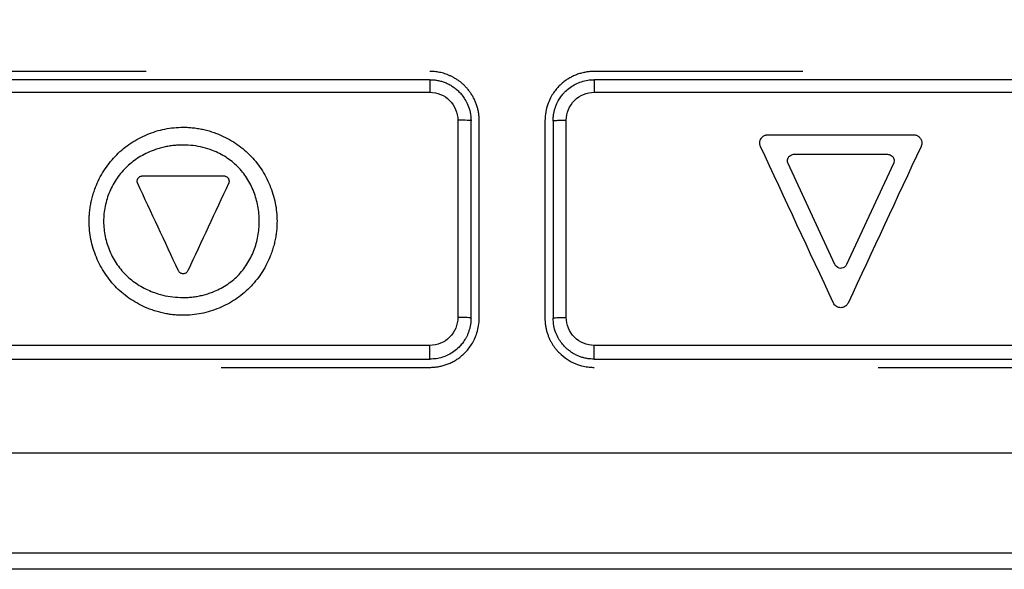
# Model space of a CAD drawing. Header units: millimetres. Extents: x -0.43 to 1.28, y -0.94 to 1.34.
# Tile 56 of 177: x 0.2781 to 0.3081, y 0.2377 to 0.2544. Entities that reach past the tile are written whole.
import ezdxf

# ---------------------------------------------------------------- set-up
doc = ezdxf.new("R2010")
doc.units = ezdxf.units.MM

msp = doc.modelspace()

# ---------------------------------------------------------------- linework, layer by layer
at = {"color": 7, "linetype": 'Continuous', "lineweight": 25}
for p, q in [((0.281994, 0.252797), (0.27564, 0.252797)), ((0.301996, 0.252797), (0.29564, 0.252797)), ((0.291488, 0.251314), (0.291489, 0.245314)), ((0.29189, 0.245297), (0.29189, 0.251297)), ((0.29214, 0.245297), (0.29214, 0.251297)), ((0.29414, 0.251297), (0.29414, 0.245297)), ((0.29439, 0.251297), (0.29439, 0.245297)), ((0.294791, 0.245314), (0.294791, 0.251314)), ((0.305371, 0.25087), (0.30539, 0.250869)), ((0.305578, 0.250756), (0.305588, 0.25074)), ((0.300704, 0.250519), (0.300697, 0.250536)), ((0.30297, 0.246923), (0.301544, 0.249997)), ((0.304754, 0.249997), (0.303327, 0.246923)), ((0.283269, 0.246736), (0.28326, 0.246719)), ((0.283125, 0.246644), (0.283105, 0.246645)), ((0.303149, 0.245612), (0.303119, 0.245614)), ((0.303372, 0.245754), (0.303357, 0.245728)), ((0.284284, 0.243797), (0.29064, 0.243797)), ((0.304286, 0.243797), (0.31064, 0.243797)), ((0.313049, 0.238147), (0.27323, 0.238147)), ((0.313049, 0.237657), (0.27323, 0.237656))]:
    msp.add_line(p, q, dxfattribs=at)
for points, knots in [([(0.26014, 0.26844), (0.26014, 0.26629), (0.26014, 0.264005), (0.26014, 0.261719), (0.26014, 0.261517), (0.260139, 0.26145), (0.260144, 0.261316), (0.26015, 0.26125), (0.260195, 0.260921), (0.26028, 0.260667), (0.260514, 0.260188), (0.260663, 0.259961), (0.260933, 0.259497), (0.261067, 0.259264), (0.261738, 0.258102), (0.264423, 0.253452), (0.267377, 0.248334), (0.26993, 0.243913), (0.270333, 0.243215), (0.270535, 0.242866), (0.2706, 0.242747), (0.270743, 0.242521), (0.271138, 0.241981), (0.271912, 0.241424), (0.272689, 0.241236), (0.273087, 0.241197), (0.273222, 0.241197), (0.273491, 0.241197), (0.275778, 0.241197), (0.282371, 0.241197), (0.29314, 0.241197), (0.303909, 0.241197), (0.310502, 0.241197), (0.312789, 0.241197), (0.313058, 0.241197), (0.313192, 0.2412), (0.313591, 0.241243), (0.314372, 0.241431), (0.315151, 0.241977), (0.31554, 0.24252), (0.31568, 0.242748), (0.315745, 0.242866), (0.315946, 0.243215), (0.316349, 0.243913), (0.318902, 0.248335), (0.321857, 0.253452), (0.324541, 0.258103), (0.325213, 0.259265), (0.325346, 0.259498), (0.325616, 0.259962), (0.325766, 0.260188), (0.325999, 0.260668), (0.326105, 0.260985), (0.326135, 0.261317), (0.326141, 0.261451), (0.32614, 0.261518), (0.32614, 0.26172), (0.32614, 0.264006), (0.32614, 0.266291), (0.32614, 0.268441)], [0, 0, 0, 0, 0.0625, 0.066406, 0.066406, 0.068359, 0.068359, 0.070312, 0.070312, 0.078125, 0.078125, 0.085937, 0.085937, 0.09375, 0.09375, 0.125, 0.25, 0.265625, 0.273438, 0.273438, 0.277344, 0.277344, 0.28125, 0.296875, 0.304688, 0.304688, 0.308594, 0.308594, 0.3125, 0.375, 0.5, 0.625, 0.6875, 0.691406, 0.691406, 0.695313, 0.695313, 0.703125, 0.71875, 0.722656, 0.722656, 0.726563, 0.726563, 0.734375, 0.75, 0.875, 0.90625, 0.90625, 0.914062, 0.914062, 0.921875, 0.921875, 0.929687, 0.931641, 0.931641, 0.933594, 0.933594, 0.9375, 1, 1, 1, 1]), ([(0.29214, 0.251297), (0.292139, 0.251339), (0.292137, 0.251423), (0.29212, 0.251546), (0.292095, 0.251666), (0.292062, 0.25178), (0.29202, 0.251889), (0.29197, 0.251992), (0.291915, 0.25209), (0.291854, 0.25218), (0.291788, 0.252264), (0.291718, 0.252342), (0.291644, 0.252413), (0.291568, 0.252477), (0.29149, 0.252534), (0.29141, 0.252585), (0.29133, 0.25263), (0.291249, 0.252669), (0.291169, 0.252702), (0.291089, 0.252729), (0.29101, 0.252751), (0.290932, 0.252769), (0.290856, 0.252782), (0.290782, 0.252791), (0.29071, 0.252796), (0.290663, 0.252797), (0.29064, 0.252797)], [0, 0, 0, 0, 0.053795, 0.106535, 0.15822, 0.20885, 0.258426, 0.306947, 0.354413, 0.400824, 0.446181, 0.490483, 0.53373, 0.575923, 0.617061, 0.657145, 0.696174, 0.734149, 0.771069, 0.806935, 0.841747, 0.875506, 0.90821, 0.93986, 0.970457, 1, 1, 1, 1]), ([(0.29564, 0.252797), (0.295597, 0.252796), (0.295512, 0.252794), (0.295384, 0.252777), (0.295258, 0.25275), (0.295133, 0.252711), (0.295012, 0.252662), (0.294895, 0.252601), (0.294782, 0.25253), (0.294676, 0.252449), (0.29458, 0.252361), (0.294488, 0.252261), (0.294396, 0.252141), (0.294302, 0.251985), (0.294218, 0.251791), (0.294153, 0.251558), (0.294144, 0.251387), (0.29414, 0.251297)], [0, 0, 0, 0, 0.054135, 0.108635, 0.163499, 0.218728, 0.274322, 0.330282, 0.386609, 0.443302, 0.500362, 0.552018, 0.61633, 0.693292, 0.782897, 0.885137, 1, 1, 1, 1]), ([(0.29064, 0.252547), (0.29064, 0.252547), (0.290639, 0.252539), (0.290639, 0.252502), (0.290638, 0.252473), (0.290638, 0.252399), (0.290638, 0.252354), (0.290638, 0.25226), (0.290638, 0.25221), (0.290638, 0.252164)], [0, 0, 0, 0, 0.25, 0.25, 0.5, 0.5, 0.75, 0.75, 1, 1, 1, 1]), ([(0.29064, 0.252547), (0.290678, 0.252546), (0.290756, 0.252544), (0.290873, 0.252527), (0.290989, 0.252499), (0.291104, 0.25246), (0.291217, 0.252408), (0.291326, 0.252345), (0.291429, 0.252269), (0.291526, 0.252182), (0.291621, 0.252076), (0.291716, 0.251942), (0.291804, 0.251766), (0.291875, 0.251547), (0.291885, 0.251384), (0.29189, 0.251297)], [0, 0, 0, 0, 0.058863, 0.118766, 0.17971, 0.241694, 0.30472, 0.368787, 0.433896, 0.500048, 0.56736, 0.651026, 0.751033, 0.867364, 1, 1, 1, 1]), ([(0.29439, 0.251297), (0.294391, 0.251334), (0.294393, 0.251407), (0.294407, 0.251512), (0.294428, 0.25161), (0.294456, 0.251702), (0.294488, 0.251786), (0.294524, 0.251863), (0.294562, 0.251932), (0.294602, 0.251995), (0.294642, 0.252051), (0.294681, 0.2521), (0.29472, 0.252144), (0.29479, 0.252217), (0.294903, 0.252313), (0.29507, 0.252415), (0.295251, 0.25249), (0.295443, 0.252538), (0.295574, 0.252544), (0.29564, 0.252547)], [0, 0, 0, 0, 0.056732, 0.110752, 0.16206, 0.210655, 0.256538, 0.299708, 0.340164, 0.377907, 0.412937, 0.445253, 0.474855, 0.501743, 0.600717, 0.700029, 0.799679, 0.899669, 1, 1, 1, 1]), ([(0.29564, 0.252547), (0.29564, 0.252547), (0.29564, 0.252539), (0.295641, 0.252502), (0.295641, 0.252473), (0.295641, 0.252399), (0.295642, 0.252354), (0.295642, 0.25226), (0.295642, 0.25221), (0.295642, 0.252164)], [0, 0, 0, 0, 0.25, 0.25, 0.5, 0.5, 0.75, 0.75, 1, 1, 1, 1]), ([(0.290638, 0.252164), (0.29086, 0.252164), (0.291082, 0.252072), (0.291396, 0.251758), (0.291488, 0.251538), (0.291488, 0.251314)], [0, 0, 0, 0, 0.5, 0.5, 1, 1, 1, 1]), ([(0.294791, 0.251314), (0.294791, 0.251537), (0.294882, 0.251758), (0.295197, 0.252073), (0.295418, 0.252164), (0.295642, 0.252164)], [0, 0, 0, 0, 0.5, 0.5, 1, 1, 1, 1]), ([(0.29189, 0.251297), (0.29189, 0.251302), (0.291846, 0.251306), (0.291698, 0.251312), (0.291593, 0.251314), (0.291488, 0.251314)], [0, 0, 0, 0, 0.5, 0.5, 1, 1, 1, 1]), ([(0.29439, 0.251297), (0.29439, 0.251299), (0.294398, 0.251301), (0.294437, 0.251306), (0.294468, 0.251308), (0.294546, 0.251311), (0.294594, 0.251312), (0.294692, 0.251314), (0.294743, 0.251314), (0.294791, 0.251314)], [0, 0, 0, 0, 0.25, 0.25, 0.5, 0.5, 0.75, 0.75, 1, 1, 1, 1]), ([(0.280263, 0.248241), (0.280264, 0.248294), (0.280265, 0.248401), (0.280279, 0.24856), (0.280302, 0.248718), (0.280333, 0.248875), (0.280374, 0.24903), (0.280424, 0.249185), (0.280529, 0.249461), (0.280731, 0.249841), (0.281088, 0.250276), (0.281523, 0.250633), (0.28194, 0.250853), (0.282294, 0.250981), (0.282566, 0.25105), (0.282843, 0.251093), (0.283029, 0.251098), (0.283123, 0.251101)], [0, 0, 0, 0, 0.035789, 0.071399, 0.106944, 0.142541, 0.178303, 0.214345, 0.250777, 0.375993, 0.500224, 0.624254, 0.749863, 0.813151, 0.875529, 0.937606, 1, 1, 1, 1]), ([(0.283123, 0.251101), (0.283176, 0.2511), (0.283283, 0.251098), (0.283443, 0.251084), (0.283601, 0.251062), (0.283758, 0.25103), (0.283913, 0.250989), (0.284068, 0.25094), (0.284344, 0.250834), (0.284725, 0.250632), (0.285159, 0.250275), (0.285516, 0.24984), (0.285735, 0.249423), (0.285863, 0.24907), (0.285932, 0.248797), (0.285975, 0.24852), (0.28598, 0.248334), (0.285983, 0.248241)], [0, 0, 0, 0, 0.035793, 0.071404, 0.10695, 0.142545, 0.178306, 0.214346, 0.250777, 0.376002, 0.500221, 0.62423, 0.749864, 0.813126, 0.875497, 0.937583, 1, 1, 1, 1]), ([(0.300697, 0.250536), (0.300692, 0.250549), (0.300684, 0.250576), (0.300679, 0.250617), (0.300682, 0.250659), (0.300689, 0.250686), (0.300693, 0.250699)], [0, 0, 0, 0, 0.25236, 0.498252, 0.745038, 1, 1, 1, 1]), ([(0.300693, 0.250699), (0.300696, 0.250709), (0.300703, 0.250729), (0.300714, 0.250747), (0.300719, 0.250756)], [0, 0, 0, 0, 0.497061, 1, 1, 1, 1]), ([(0.30073, 0.250771), (0.300739, 0.250782), (0.300756, 0.250803), (0.300789, 0.250829), (0.300825, 0.250849), (0.300852, 0.250857), (0.300865, 0.250862)], [0, 0, 0, 0, 0.252336, 0.498236, 0.745038, 1, 1, 1, 1]), ([(0.300865, 0.250862), (0.300875, 0.250864), (0.300895, 0.250869), (0.300916, 0.250869), (0.300927, 0.250869)], [0, 0, 0, 0, 0.49716, 1, 1, 1, 1]), ([(0.30539, 0.250869), (0.305404, 0.250867), (0.305431, 0.250864), (0.30547, 0.25085), (0.305507, 0.25083), (0.305528, 0.250812), (0.305539, 0.250803)], [0, 0, 0, 0, 0.252318, 0.498212, 0.745019, 1, 1, 1, 1]), ([(0.305539, 0.250803), (0.305546, 0.250796), (0.305561, 0.250781), (0.305572, 0.250764), (0.305578, 0.250756)], [0, 0, 0, 0, 0.497147, 1, 1, 1, 1]), ([(0.305588, 0.25074), (0.305594, 0.250727), (0.305606, 0.250702), (0.305615, 0.250662), (0.305618, 0.25062), (0.305615, 0.250593), (0.305613, 0.250579)], [0, 0, 0, 0, 0.252114, 0.497901, 0.74476, 1, 1, 1, 1]), ([(0.283123, 0.25056), (0.28307, 0.250559), (0.282966, 0.250557), (0.28281, 0.250543), (0.282656, 0.25052), (0.282504, 0.250488), (0.282354, 0.250446), (0.282107, 0.250361), (0.281778, 0.250201), (0.281406, 0.249917), (0.281099, 0.249562), (0.280875, 0.24915), (0.280734, 0.248701), (0.280688, 0.248236), (0.280736, 0.24777), (0.280878, 0.247323), (0.281104, 0.246912), (0.28141, 0.24656), (0.281782, 0.246277), (0.282157, 0.246096), (0.282504, 0.245989), (0.282811, 0.245932), (0.283018, 0.245925), (0.283123, 0.245921)], [0, 0, 0, 0, 0.021134, 0.042077, 0.062904, 0.083691, 0.104516, 0.125455, 0.188649, 0.250733, 0.312539, 0.375629, 0.438268, 0.50052, 0.562666, 0.625403, 0.688176, 0.750177, 0.811949, 0.874964, 0.916516, 0.957991, 1, 1, 1, 1]), ([(0.283123, 0.245921), (0.283175, 0.245922), (0.283278, 0.245924), (0.283431, 0.245938), (0.283582, 0.245962), (0.283732, 0.245994), (0.283878, 0.246036), (0.28412, 0.246122), (0.284442, 0.246283), (0.284799, 0.246572), (0.285085, 0.24693), (0.285289, 0.247342), (0.285416, 0.247786), (0.285456, 0.248244), (0.285415, 0.248703), (0.285288, 0.249146), (0.285082, 0.249557), (0.284794, 0.249914), (0.284437, 0.250201), (0.284071, 0.250384), (0.283731, 0.250492), (0.28343, 0.25055), (0.283226, 0.250556), (0.283123, 0.25056)], [0, 0, 0, 0, 0.0212206, 0.0422174, 0.0630699, 0.083859, 0.1046664, 0.1255737, 0.1889529, 0.2508428, 0.3121493, 0.3755194, 0.43769, 0.5003733, 0.5630422, 0.625353, 0.6885187, 0.750196, 0.8116976, 0.8749406, 0.9164502, 0.9579221, 1, 1, 1, 1]), ([(0.305613, 0.250579), (0.305611, 0.250568), (0.305606, 0.250548), (0.305598, 0.250529), (0.305594, 0.250519)], [0, 0, 0, 0, 0.49698, 1, 1, 1, 1]), ([(0.281737, 0.249403), (0.281734, 0.249412), (0.281728, 0.249429), (0.281726, 0.249456), (0.281727, 0.249483), (0.281732, 0.249501), (0.281734, 0.249509)], [0, 0, 0, 0, 0.246207, 0.498522, 0.750187, 1, 1, 1, 1]), ([(0.281734, 0.249509), (0.281736, 0.249516), (0.281741, 0.249528), (0.281748, 0.24954), (0.281751, 0.249546)], [0, 0, 0, 0, 0.4930227, 1, 1, 1, 1]), ([(0.281758, 0.249556), (0.281764, 0.249562), (0.281775, 0.249576), (0.281797, 0.249593), (0.28182, 0.249607), (0.281837, 0.249612), (0.281846, 0.249615)], [0, 0, 0, 0, 0.2470669, 0.4992878, 0.7508375, 1, 1, 1, 1]), ([(0.281846, 0.249615), (0.281852, 0.249616), (0.281866, 0.249619), (0.281879, 0.249619), (0.281886, 0.24962)], [0, 0, 0, 0, 0.494017, 1, 1, 1, 1]), ([(0.284375, 0.249619), (0.284383, 0.249618), (0.284401, 0.249616), (0.284427, 0.249607), (0.284451, 0.249594), (0.284465, 0.249583), (0.284472, 0.249577)], [0, 0, 0, 0, 0.24703, 0.499202, 0.750703, 1, 1, 1, 1]), ([(0.284472, 0.249577), (0.284477, 0.249572), (0.284486, 0.249563), (0.284494, 0.249551), (0.284498, 0.249546)], [0, 0, 0, 0, 0.493937, 1, 1, 1, 1]), ([(0.284504, 0.249535), (0.284508, 0.249527), (0.284515, 0.249511), (0.284521, 0.249485), (0.284524, 0.249458), (0.284521, 0.24944), (0.28452, 0.249431)], [0, 0, 0, 0, 0.2460889, 0.4983974, 0.7500924, 1, 1, 1, 1]), ([(0.28452, 0.249431), (0.284519, 0.249424), (0.284516, 0.249411), (0.28451, 0.249399), (0.284508, 0.249392)], [0, 0, 0, 0, 0.492984, 1, 1, 1, 1]), ([(0.283123, 0.245381), (0.283069, 0.245381), (0.282962, 0.245383), (0.282803, 0.245397), (0.282645, 0.24542), (0.282488, 0.245451), (0.282332, 0.245492), (0.282178, 0.245542), (0.281902, 0.245648), (0.281521, 0.245849), (0.281087, 0.246206), (0.28073, 0.246641), (0.28051, 0.247058), (0.280382, 0.247412), (0.280314, 0.247684), (0.280271, 0.247961), (0.280265, 0.248147), (0.280263, 0.248241)], [0, 0, 0, 0, 0.035789, 0.071399, 0.106943, 0.142538, 0.1783, 0.214342, 0.250776, 0.375995, 0.50022, 0.624232, 0.749864, 0.813132, 0.875504, 0.937588, 1, 1, 1, 1]), ([(0.285983, 0.248241), (0.285982, 0.248187), (0.28598, 0.24808), (0.285966, 0.247921), (0.285944, 0.247763), (0.285912, 0.247606), (0.285872, 0.247451), (0.285822, 0.247297), (0.285716, 0.247021), (0.285515, 0.24664), (0.285158, 0.246205), (0.284723, 0.245848), (0.284306, 0.245628), (0.283952, 0.2455), (0.283679, 0.245431), (0.283403, 0.245388), (0.283216, 0.245383), (0.283123, 0.245381)], [0, 0, 0, 0, 0.035787, 0.071396, 0.106941, 0.142538, 0.178301, 0.214343, 0.250777, 0.375997, 0.500224, 0.624261, 0.749862, 0.813152, 0.87553, 0.937606, 1, 1, 1, 1]), ([(0.283105, 0.246645), (0.283092, 0.246648), (0.283066, 0.246653), (0.28303, 0.246673), (0.283, 0.246701), (0.282986, 0.246724), (0.28298, 0.246736)], [0, 0, 0, 0, 0.246038, 0.495834, 0.747696, 1, 1, 1, 1]), ([(0.28326, 0.246719), (0.283252, 0.246708), (0.283236, 0.246687), (0.283203, 0.246663), (0.283165, 0.246647), (0.283138, 0.246645), (0.283125, 0.246644)], [0, 0, 0, 0, 0.246136, 0.495955, 0.74781, 1, 1, 1, 1]), ([(0.303119, 0.245614), (0.303105, 0.245616), (0.303078, 0.245621), (0.30304, 0.245637), (0.302998, 0.245662), (0.302956, 0.2457), (0.302936, 0.245736), (0.302926, 0.245754)], [0, 0, 0, 0, 0.163319, 0.329292, 0.502553, 0.750322, 1, 1, 1, 1]), ([(0.303357, 0.245728), (0.30335, 0.245717), (0.303334, 0.245694), (0.303303, 0.245666), (0.303263, 0.245639), (0.303211, 0.245616), (0.30317, 0.245614), (0.303149, 0.245612)], [0, 0, 0, 0, 0.163389, 0.329383, 0.502591, 0.750374, 1, 1, 1, 1]), ([(0.291489, 0.245314), (0.291489, 0.245092), (0.291397, 0.244871), (0.291082, 0.244556), (0.290862, 0.244464), (0.290638, 0.244464)], [0, 0, 0, 0, 0.5, 0.5, 1, 1, 1, 1]), ([(0.29189, 0.245297), (0.291889, 0.24526), (0.291887, 0.245188), (0.291873, 0.245082), (0.291851, 0.244982), (0.291822, 0.244888), (0.291789, 0.244801), (0.29175, 0.244721), (0.291708, 0.244647), (0.291664, 0.244579), (0.291619, 0.244518), (0.291572, 0.244463), (0.291494, 0.24438), (0.291374, 0.244278), (0.291202, 0.244175), (0.291019, 0.244101), (0.290831, 0.244055), (0.290703, 0.24405), (0.29064, 0.244047)], [0, 0, 0, 0, 0.056473, 0.11074, 0.162802, 0.212658, 0.260309, 0.305755, 0.348994, 0.390028, 0.428856, 0.465478, 0.499893, 0.603434, 0.705213, 0.805232, 0.903494, 1, 1, 1, 1]), ([(0.29064, 0.243797), (0.290681, 0.243798), (0.290763, 0.2438), (0.290888, 0.243816), (0.291012, 0.243842), (0.291136, 0.243879), (0.291257, 0.243928), (0.291376, 0.243988), (0.291491, 0.244059), (0.2916, 0.244142), (0.291707, 0.24424), (0.291812, 0.244356), (0.291912, 0.244496), (0.292003, 0.244662), (0.292077, 0.244852), (0.292129, 0.245067), (0.292136, 0.245219), (0.29214, 0.245297)], [0, 0, 0, 0, 0.052171, 0.105195, 0.159074, 0.213808, 0.269398, 0.325845, 0.38315, 0.441314, 0.500336, 0.566925, 0.640191, 0.720134, 0.80675, 0.90004, 1, 1, 1, 1]), ([(0.29189, 0.245297), (0.29189, 0.245299), (0.291881, 0.245301), (0.291842, 0.245306), (0.291812, 0.245308), (0.291733, 0.245311), (0.291686, 0.245312), (0.291587, 0.245314), (0.291536, 0.245314), (0.291489, 0.245314)], [0, 0, 0, 0, 0.25, 0.25, 0.5, 0.5, 0.75, 0.75, 1, 1, 1, 1]), ([(0.29414, 0.245297), (0.294141, 0.245257), (0.294143, 0.245179), (0.294157, 0.245063), (0.294178, 0.244953), (0.294207, 0.244849), (0.294242, 0.244751), (0.294281, 0.244659), (0.294325, 0.244573), (0.294372, 0.244494), (0.294422, 0.244421), (0.294473, 0.244353), (0.294525, 0.244292), (0.294631, 0.244181), (0.294808, 0.244037), (0.295059, 0.243905), (0.295289, 0.243833), (0.295464, 0.243805), (0.295574, 0.243798), (0.295625, 0.243797), (0.29564, 0.243797)], [0, 0, 0, 0, 0.050907, 0.100141, 0.147703, 0.193591, 0.237807, 0.28035, 0.321219, 0.360416, 0.39794, 0.43379, 0.467968, 0.500473, 0.629811, 0.756166, 0.859719, 0.934894, 0.981657, 1, 1, 1, 1]), ([(0.29439, 0.245297), (0.29439, 0.245302), (0.294433, 0.245306), (0.294582, 0.245312), (0.294686, 0.245314), (0.294791, 0.245314)], [0, 0, 0, 0, 0.5, 0.5, 1, 1, 1, 1]), ([(0.29564, 0.244047), (0.295605, 0.244048), (0.295535, 0.24405), (0.29543, 0.244063), (0.295325, 0.244086), (0.295222, 0.244117), (0.295121, 0.244158), (0.295022, 0.244208), (0.294928, 0.244268), (0.294838, 0.244336), (0.294745, 0.244421), (0.294647, 0.244532), (0.294548, 0.244678), (0.294464, 0.244856), (0.294402, 0.245066), (0.294394, 0.245218), (0.29439, 0.245297)], [0, 0, 0, 0, 0.053314, 0.10719, 0.161626, 0.216624, 0.272184, 0.328305, 0.38499, 0.442237, 0.500047, 0.578881, 0.6683, 0.768297, 0.878866, 1, 1, 1, 1]), ([(0.295642, 0.244464), (0.295419, 0.244464), (0.295198, 0.244556), (0.294883, 0.24487), (0.294791, 0.245091), (0.294791, 0.245314)], [0, 0, 0, 0, 0.5, 0.5, 1, 1, 1, 1]), ([(0.29064, 0.244047), (0.29064, 0.244047), (0.290639, 0.244056), (0.290639, 0.244097), (0.290639, 0.244129), (0.290638, 0.244211), (0.290638, 0.244261), (0.290638, 0.244364), (0.290638, 0.244416), (0.290638, 0.244464)], [0, 0, 0, 0, 0.25, 0.25, 0.5, 0.5, 0.75, 0.75, 1, 1, 1, 1]), ([(0.29564, 0.244047), (0.29564, 0.244047), (0.29564, 0.244056), (0.295641, 0.244097), (0.295641, 0.244129), (0.295642, 0.244212), (0.295642, 0.244261), (0.295642, 0.244364), (0.295642, 0.244416), (0.295642, 0.244464)], [0, 0, 0, 0, 0.25, 0.25, 0.5, 0.5, 0.75, 0.75, 1, 1, 1, 1])]:
    msp.add_open_spline(points, degree=3, knots=knots, dxfattribs=at)
for points in [[(0.29064, 0.252547), (0.285638, 0.252547), (0.280638, 0.252547), (0.27564, 0.252547)], [(0.31064, 0.252547), (0.305641, 0.252547), (0.300641, 0.252547), (0.29564, 0.252547)], [(0.275625, 0.252165), (0.280627, 0.252164), (0.285632, 0.252164), (0.290638, 0.252164)], [(0.295642, 0.252164), (0.300648, 0.252164), (0.305652, 0.252165), (0.310655, 0.252165)], [(0.300719, 0.250756), (0.300723, 0.250761), (0.300726, 0.250766), (0.30073, 0.250771)], [(0.300927, 0.250869), (0.302408, 0.25087), (0.30389, 0.25087), (0.305371, 0.25087)], [(0.302926, 0.245754), (0.302185, 0.247343), (0.301444, 0.248931), (0.300704, 0.250519)], [(0.305594, 0.250519), (0.304853, 0.248931), (0.304113, 0.247343), (0.303372, 0.245754)], [(0.301528, 0.250045), (0.30152, 0.250088), (0.301527, 0.250134), (0.301548, 0.250174)], [(0.301544, 0.249997), (0.301537, 0.250012), (0.301531, 0.250029), (0.301528, 0.250045)], [(0.301548, 0.250174), (0.301551, 0.250178), (0.301553, 0.250182), (0.301556, 0.250186)], [(0.301556, 0.250186), (0.301565, 0.2502), (0.301576, 0.250213), (0.301588, 0.250225)], [(0.301588, 0.250225), (0.30162, 0.250255), (0.301663, 0.250274), (0.301708, 0.250277)], [(0.301708, 0.250277), (0.301713, 0.250277), (0.301717, 0.250277), (0.301722, 0.250277)], [(0.301722, 0.250277), (0.302673, 0.250277), (0.303624, 0.250277), (0.304576, 0.250277)], [(0.304576, 0.250277), (0.304592, 0.250277), (0.304609, 0.250275), (0.304625, 0.250271)], [(0.304625, 0.250271), (0.304668, 0.25026), (0.304706, 0.250234), (0.304733, 0.250199)], [(0.304733, 0.250199), (0.304736, 0.250195), (0.304739, 0.25019), (0.304742, 0.250186)], [(0.304742, 0.250186), (0.304751, 0.250172), (0.304758, 0.250157), (0.304763, 0.250141)], [(0.304763, 0.250141), (0.304776, 0.250099), (0.304775, 0.250052), (0.30476, 0.25001)], [(0.30476, 0.25001), (0.304758, 0.250006), (0.304756, 0.250002), (0.304754, 0.249997)], [(0.281751, 0.249546), (0.281753, 0.249549), (0.281756, 0.249552), (0.281758, 0.249556)], [(0.281886, 0.24962), (0.282712, 0.24962), (0.283537, 0.24962), (0.284363, 0.24962)], [(0.284363, 0.24962), (0.284367, 0.24962), (0.284371, 0.249619), (0.284375, 0.249619)], [(0.284498, 0.249546), (0.2845, 0.249542), (0.284502, 0.249539), (0.284504, 0.249535)], [(0.281741, 0.249392), (0.28174, 0.249396), (0.281738, 0.2494), (0.281737, 0.249403)], [(0.28298, 0.246736), (0.282567, 0.247622), (0.282154, 0.248507), (0.281741, 0.249392)], [(0.284508, 0.249392), (0.284095, 0.248507), (0.283682, 0.247622), (0.283269, 0.246736)], [(0.302982, 0.246902), (0.302978, 0.246909), (0.302974, 0.246916), (0.30297, 0.246923)], [(0.303149, 0.246809), (0.303083, 0.246809), (0.303017, 0.246845), (0.302982, 0.246902)], [(0.303172, 0.246811), (0.303165, 0.24681), (0.303157, 0.246809), (0.303149, 0.246809)], [(0.303327, 0.246923), (0.303299, 0.246863), (0.303239, 0.246819), (0.303172, 0.246811)], [(0.290638, 0.244464), (0.285632, 0.244464), (0.280628, 0.244464), (0.275626, 0.244465)], [(0.310654, 0.244465), (0.305652, 0.244465), (0.300647, 0.244464), (0.295642, 0.244464)], [(0.27564, 0.244047), (0.280638, 0.244047), (0.285638, 0.244047), (0.29064, 0.244047)], [(0.29564, 0.244047), (0.300641, 0.244047), (0.305641, 0.244047), (0.31064, 0.244047)]]:
    msp.add_open_spline(points, degree=3, dxfattribs=at)

doc.saveas('drawing.dxf')
